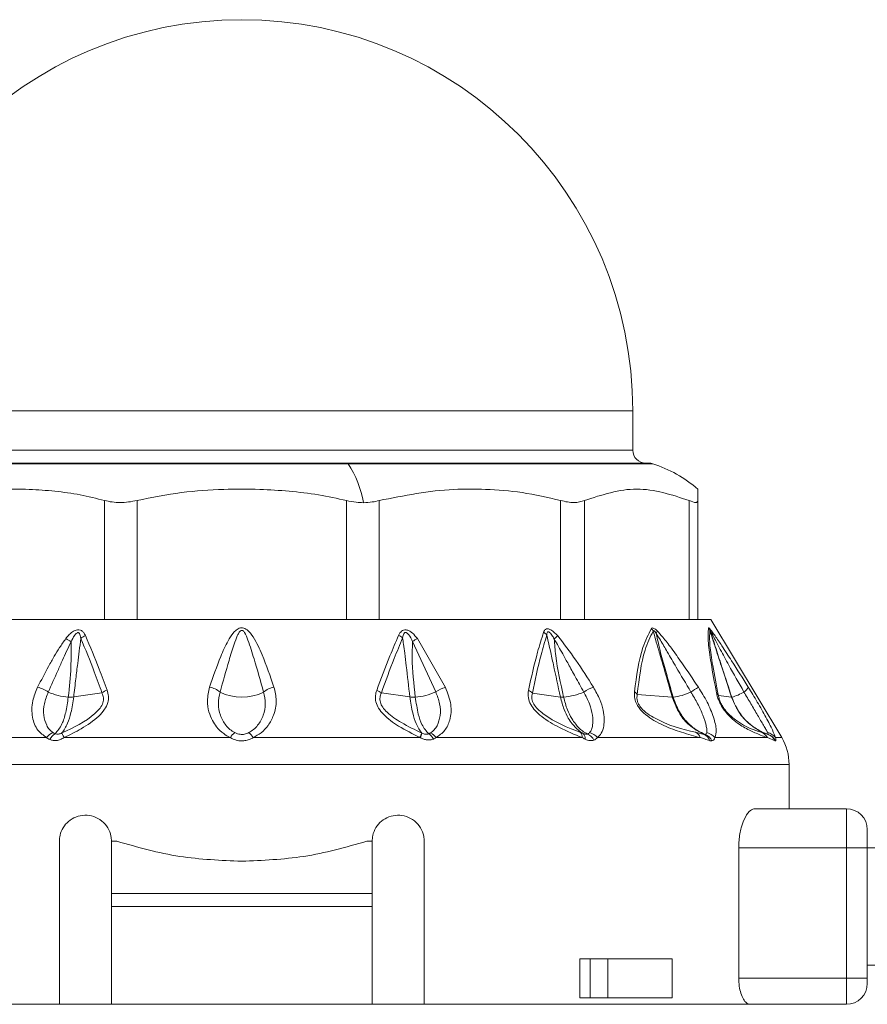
# Model space of a CAD drawing. Header units: millimetres. Extents: x -447 to 1924, y -61 to 422.
# Tile 54 of 60: x 1563 to 1596, y 158 to 196. Entities that reach past the tile are written whole.
import ezdxf

# ---------------------------------------------------------------- set-up
doc = ezdxf.new("R2010")
doc.units = ezdxf.units.MM

# ---------------------------------------------------------------- blocks, each defined once
blk = doc.blocks.new('Drawing View6')
at = {"color": 7, "linetype": 'Continuous', "lineweight": 18}
for p, q in [((-199.232, 2.025), (-169.232, 2.025)), ((-169.232, 0.525), (-169.232, 2.025)), ((-199.232, 0.525), (-169.232, 0.525)), ((-180.151, 0), (-200, 0)), ((-199.844, 0.025), (-180.191, 0.025)), ((-180.191, 0.025), (-168.62, 0.025)), ((-168.464, 0), (-180.151, 0)), ((-166.732, -0.972), (-166.732, -1.41)), ((-189.501, -5.975), (-189.501, -1.41)), ((-188.251, -5.975), (-188.251, -1.41)), ((-180.213, -5.975), (-180.213, -1.41)), ((-178.963, -5.975), (-178.963, -1.41)), ((-172.001, -5.975), (-172.001, -1.41)), ((-171.086, -5.975), (-171.086, -1.41)), ((-167.067, -5.975), (-167.067, -1.41)), ((-166.732, -5.975), (-166.732, -1.41)), ((-196.667, -5.975), (-189.285, -5.975)), ((-188.494, -5.975), (-189.285, -5.975)), ((-188.494, -5.975), (-179.97, -5.975)), ((-179.179, -5.975), (-179.97, -5.975)), ((-179.179, -5.975), (-171.797, -5.975)), ((-171.218, -5.975), (-171.797, -5.975)), ((-171.218, -5.975), (-166.956, -5.975)), ((-166.744, -5.975), (-166.956, -5.975)), ((-166.732, -5.975), (-166.232, -5.975)), ((-166.232, -5.975), (-163.517, -10.5)), ((-177.495, -6.703), (-176.419, -8.573)), ((-177.679, -6.814), (-176.791, -8.745)), ((-190.681, -8.939), (-189.598, -8.788)), ((-177.783, -8.939), (-178.877, -8.786)), ((-172.008, -8.944), (-173.079, -8.794)), ((-167.716, -8.949), (-169.059, -8.841)), ((-165.439, -8.95), (-165.945, -8.883)), ((-197.291, -10.5), (-191.725, -10.5)), ((-183.795, -10.5), (-177.378, -10.5)), ((-176.78, -10.5), (-171.173, -10.5)), ((-170.585, -10.5), (-166.639, -10.5)), ((-166.078, -10.5), (-164.066, -10.5)), ((-163.773, -10.622), (-164.066, -10.5)), ((-163.76, -10.5), (-163.517, -10.5)), ((-163.232, -11.529), (-205.232, -11.529)), ((-163.232, -13.225), (-163.232, -11.529)), ((-161.032, -13.225), (-164.542, -13.225)), ((-161.032, -13.225), (-161.032, -14.725)), ((-160.232, -14.025), (-160.232, -14.725)), ((-191.232, -20.725), (-191.232, -14.475)), ((-189.232, -16.475), (-189.232, -14.475)), ((-189.232, -14.475), (-189.023, -14.475)), ((-179.44, -14.475), (-179.232, -14.475)), ((-179.232, -14.475), (-179.232, -16.475)), ((-177.232, -14.475), (-177.232, -20.725)), ((-165.165, -14.725), (-165.165, -19.725)), ((-161.032, -14.725), (-165.165, -14.725)), ((-160.232, -14.725), (-161.032, -14.725)), ((-161.032, -14.725), (-161.032, -19.725)), ((-8.232, -14.725), (-160.232, -14.725)), ((-160.232, -14.725), (-160.232, -19.725)), ((-179.232, -16.475), (-189.232, -16.475)), ((-189.232, -16.975), (-189.232, -16.475)), ((-179.232, -16.975), (-179.232, -16.475)), ((-179.232, -16.975), (-189.232, -16.975)), ((-189.232, -16.975), (-189.232, -20.725)), ((-179.232, -20.725), (-179.232, -16.975)), ((-171.256, -18.975), (-171.256, -20.475)), ((-170.863, -18.975), (-171.256, -18.975)), ((-170.863, -20.475), (-170.863, -18.975)), ((-170.863, -18.975), (-170.19, -18.975)), ((-170.19, -20.475), (-170.19, -18.975)), ((-167.72, -18.975), (-170.19, -18.975)), ((-167.72, -18.975), (-167.72, -20.475)), ((-8.232, -19.225), (-160.232, -19.225)), ((-161.032, -19.725), (-165.165, -19.725)), ((-161.032, -19.725), (-161.032, -20.725)), ((-160.232, -19.725), (-161.032, -19.725)), ((-160.232, -19.925), (-160.232, -19.725)), ((-203.73, -20.725), (-191.232, -20.725)), ((-189.232, -20.725), (-191.232, -20.725)), ((-189.232, -20.725), (-179.232, -20.725)), ((-177.232, -20.725), (-179.232, -20.725)), ((-177.232, -20.725), (-164.734, -20.725)), ((-170.863, -20.475), (-171.256, -20.475)), ((-170.19, -20.475), (-170.863, -20.475)), ((-167.72, -20.475), (-170.19, -20.475)), ((-161.032, -20.725), (-164.734, -20.725))]:
    blk.add_line(p, q, dxfattribs=at)
at = {"color": 7, "linetype": 'Continuous', "lineweight": 18, "flags": 128}
blk.add_lwpolyline([(-191.047, -10.5), (-190.274, -10.5), (-189.492, -10.5), (-188.701, -10.5), (-187.903, -10.5), (-187.1, -10.5), (-186.292, -10.5), (-185.481, -10.5), (-184.668, -10.5)], dxfattribs=at)
at = {"color": 7, "linetype": 'Continuous', "lineweight": 18}
for centre, radius, start, end in [((-184.232, 2.025), 15, 0, 180), ((-168.732, 0.525), 0.5, 180, 270), ((-180.197, -0.029), 0.0545, 32.4847, 84.1078), ((-183.499, -2.174), 3.992, 9.8423, 32.9992), ((-168.62, -0.475), 0.5, 71.8336, 90), ((-170.069, -4.893), 5.15, 49.5824, 71.8336), ((-168.921, -6.65), 0.526, 26.2508, 39.2826), ((-168.682, -6.353), 0.386, 336.0125, 352.4908), ((-166.737, -6.561), 0.49, 19.7109, 32.7374), ((-166.562, -6.468), 0.324, 5.3451, 24.157), ((-191.689, -8.082), 1.547, 54.1818, 62.9072), ((-189.901, -7.307), 0.791, 114.7837, 129.6376), ((-178.515, -7.227), 0.712, 50.314, 65.1501), ((-176.873, -7.938), 1.383, 116.761, 125.6661), ((-172.958, -6.942), 0.57, 41.2449, 57.5029), ((-161.149, -19.377), 16.834, 130.6238, 131.2337), ((-192.392, -9.813), 1.29, 55.3117, 75.3484), ((-189.112, -9.441), 0.815, 110.5166, 126.6125), ((-185.644, -9.46), 0.913, 50.851, 78.7073), ((-182.82, -9.46), 0.913, 101.2927, 129.149), ((-176.129, -9.693), 1.156, 104.4895, 124.9247), ((-170.101, -10.285), 1.837, 110.463, 123.3954), ((-151.663, -31.794), 27.68, 122.9418, 123.6483), ((-165.177, -8.396), 0.414, 300.5566, 335.9135), ((-190.748, -6.765), 2.185, 245.4117, 266.2911), ((-184.232, -7.135), 1.82, 242.6733, 297.3267), ((-179.314, -9.374), 0.733, 53.3703, 69.4581), ((-177.714, -6.772), 2.178, 273.6863, 295.0719), ((-173.475, -9.208), 0.573, 46.304, 64.973), ((-172.079, -6.554), 2.401, 274.6668, 293.7561), ((-169.415, -9.111), 0.446, 37.1852, 56.0318), ((-167.693, -8.617), 0.332, 265.9431, 271.6453), ((-167.917, -6.863), 2.099, 276.3884, 295.8815), ((-166.22, -9.011), 0.304, 24.9283, 48.5641), ((-165.435, -8.914), 0.0357, 263.7523, 272.6346), ((-165.94, -7.105), 1.913, 285.3802, 300.5957), ((-191.285, -10.817), 0.543, 110.8768, 144.3208), ((-191.119, -10.792), 0.521, 122.0688, 155.3334), ((-184.157, -10.777), 0.582, 126.5982, 151.6208), ((-184.307, -10.777), 0.582, 28.3791, 53.4018), ((-178.786, -9.834), 1.539, 334.6618, 341.3124), ((-178.428, -10.032), 1.149, 335.9647, 344.8865), ((-177.299, -10.751), 0.461, 25.3523, 58.9903), ((-177.177, -10.767), 0.478, 33.9668, 67.8038), ((-171.406, -10.467), 0.235, 351.8615, 43.2923), ((-171.304, -10.524), 0.248, 352.1906, 45.9788), ((-171.173, -10.824), 0.506, 26.7165, 65.7489), ((-171.028, -10.866), 0.575, 39.5788, 75.5839), ((-166.991, -10.627), 0.374, 19.8732, 63.5408), ((-166.66, -10.737), 0.399, 17.9841, 66.0586), ((-166.634, -10.831), 0.489, 25.4801, 68.508), ((-166.507, -10.854), 0.556, 39.5362, 78.3552), ((-164.473, -10.723), 0.464, 28.6802, 68.1868), ((-164.145, -10.771), 0.47, 35.1923, 79.0329), ((-164.207, -10.832), 0.482, 25.7404, 70.6374), ((-164.203, -10.85), 0.5, 26.9031, 70.898), ((-165.232, -11.529), 2, 0, 30.9638), ((-161.032, -14.025), 0.8, 0, 90), ((-161.032, -19.925), 0.8, 270, 0)]:
    blk.add_arc(centre, radius, start, end, dxfattribs=at)
for points, knots in [([(-189.501, -1.41), (-189.811, -1.332), (-190.44, -1.175), (-191.405, -1.043), (-192.457, -0.966), (-193.652, -0.97), (-195.02, -1.073), (-195.971, -1.295), (-196.463, -1.41)], [0, 0, 0, 0, 0.135419, 0.274991, 0.415244, 0.585607, 0.785782, 1, 1, 1, 1]), ([(-180.213, -1.41), (-180.57, -1.332), (-181.296, -1.175), (-182.412, -1.043), (-183.625, -0.966), (-185.006, -0.97), (-186.585, -1.073), (-187.683, -1.295), (-188.251, -1.41)], [0, 0, 0, 0, 0.135414, 0.274984, 0.415234, 0.58558, 0.78576, 1, 1, 1, 1]), ([(-172.001, -1.41), (-172.492, -1.295), (-173.443, -1.073), (-174.815, -0.971), (-176.656, -0.953), (-178.008, -1.221), (-178.963, -1.41)], [0, 0, 0, 0, 0.21393, 0.414834, 0.587057, 1, 1, 1, 1]), ([(-167.067, -1.41), (-167.737, -1.19), (-169.077, -0.752), (-170.417, -1.191), (-171.086, -1.41)], [0, 0, 0, 0, 0.500234, 1, 1, 1, 1]), ([(-180.213, -1.41), (-180.088, -1.436), (-179.872, -1.483), (-179.657, -1.489), (-179.566, -1.492)], [0, 0, 0, 0, 0.5738678, 1, 1, 1, 1]), ([(-179.566, -1.492), (-179.45, -1.487), (-179.239, -1.479), (-179.049, -1.431), (-178.963, -1.41)], [0, 0, 0, 0, 0.54545, 1, 1, 1, 1]), ([(-190.984, -6.705), (-190.942, -6.653), (-190.866, -6.559), (-190.735, -6.443), (-190.604, -6.371), (-190.476, -6.354), (-190.37, -6.393), (-190.289, -6.476), (-190.253, -6.549), (-190.233, -6.588)], [0, 0, 0, 0, 0.1952, 0.351587, 0.494569, 0.605688, 0.718068, 0.846595, 1, 1, 1, 1]), ([(-182.998, -8.565), (-183.141, -8.149), (-183.365, -7.494), (-183.703, -6.756), (-183.95, -6.415), (-184.111, -6.311), (-184.201, -6.285), (-184.324, -6.293), (-184.451, -6.37), (-184.609, -6.538), (-184.818, -6.877), (-185.125, -7.569), (-185.331, -8.171), (-185.465, -8.565)], [0, 0, 0, 0, 0.25126, 0.396042, 0.462455, 0.47993, 0.495701, 0.509284, 0.540179, 0.56984, 0.63555, 0.761953, 1, 1, 1, 1]), ([(-183.396, -8.752), (-183.515, -8.327), (-183.701, -7.663), (-183.942, -6.901), (-184.076, -6.543), (-184.158, -6.428), (-184.188, -6.401), (-184.213, -6.39), (-184.234, -6.386), (-184.272, -6.395), (-184.313, -6.436), (-184.359, -6.507), (-184.436, -6.667), (-184.562, -7.018), (-184.783, -7.738), (-184.955, -8.35), (-185.068, -8.752)], [0, 0, 0, 0, 0.2643505, 0.412633, 0.4746961, 0.4850701, 0.4933102, 0.4966759, 0.4996534, 0.5050934, 0.5165262, 0.5306861, 0.5543543, 0.6190612, 0.7494353, 1, 1, 1, 1]), ([(-178.216, -6.581), (-178.2, -6.549), (-178.171, -6.489), (-178.108, -6.417), (-178.028, -6.369), (-177.921, -6.362), (-177.801, -6.405), (-177.646, -6.516), (-177.556, -6.628), (-177.495, -6.703)], [0, 0, 0, 0, 0.130793, 0.239578, 0.342332, 0.447729, 0.567765, 0.709784, 1, 1, 1, 1]), ([(-172.652, -6.462), (-172.633, -6.418), (-172.603, -6.351), (-172.507, -6.323), (-172.392, -6.351), (-172.251, -6.451), (-172.157, -6.55), (-172.11, -6.6)], [0, 0, 0, 0, 0.2451358, 0.373462, 0.502514, 0.7465812, 1, 1, 1, 1]), ([(-169.166, -8.741), (-169.084, -8.133), (-168.956, -7.176), (-168.632, -6.547), (-168.514, -6.317)], [0, 0, 0, 0, 0.635166, 1, 1, 1, 1]), ([(-168.514, -6.317), (-168.504, -6.307), (-168.482, -6.287), (-168.424, -6.305), (-168.362, -6.346), (-168.321, -6.383), (-168.3, -6.403)], [0, 0, 0, 0, 0.256292, 0.521443, 0.747401, 1, 1, 1, 1]), ([(-168.449, -6.418), (-168.448, -6.413), (-168.446, -6.403), (-168.438, -6.396), (-168.426, -6.396), (-168.404, -6.41), (-168.37, -6.449), (-168.345, -6.487), (-168.33, -6.509)], [0, 0, 0, 0, 0.1065218, 0.2012233, 0.2949732, 0.3967094, 0.6528189, 1, 1, 1, 1]), ([(-168.3, -6.403), (-168.226, -6.481), (-168.033, -6.688), (-167.719, -7.111), (-167.262, -7.75), (-166.925, -8.253), (-166.715, -8.565)], [0, 0, 0, 0, 0.125054, 0.329105, 0.583177, 1, 1, 1, 1]), ([(-166.019, -8.783), (-166.093, -8.389), (-166.226, -7.683), (-166.354, -6.778), (-166.335, -6.465), (-166.324, -6.296)], [0, 0, 0, 0, 0.366467, 0.656613, 1, 1, 1, 1]), ([(-166.324, -6.296), (-166.323, -6.293), (-166.32, -6.288), (-166.304, -6.295), (-166.281, -6.319), (-166.266, -6.335)], [0, 0, 0, 0, 0.222827, 0.488483, 1, 1, 1, 1]), ([(-165.945, -8.883), (-166.022, -8.489), (-166.16, -7.785), (-166.297, -6.879), (-166.283, -6.565), (-166.275, -6.395)], [0, 0, 0, 0, 0.368099, 0.658336, 1, 1, 1, 1]), ([(-166.275, -6.395), (-166.275, -6.394), (-166.275, -6.39), (-166.272, -6.39), (-166.266, -6.396), (-166.254, -6.412), (-166.245, -6.428), (-166.239, -6.437)], [0, 0, 0, 0, 0.1325739, 0.2714668, 0.4378351, 0.6868285, 1, 1, 1, 1]), ([(-165.439, -8.95), (-165.579, -8.522), (-165.776, -7.918), (-166.023, -7.164), (-166.162, -6.741), (-166.243, -6.493), (-166.275, -6.395)], [0, 0, 0, 0, 0.5028076, 0.7085926, 0.8855603, 1, 1, 1, 1]), ([(-166.266, -6.335), (-166.238, -6.37), (-166.178, -6.445), (-166.023, -6.665), (-165.775, -7.036), (-165.348, -7.695), (-165.012, -8.228), (-164.799, -8.565)], [0, 0, 0, 0, 0.063949, 0.139633, 0.317237, 0.568463, 1, 1, 1, 1]), ([(-192.065, -8.565), (-191.928, -8.299), (-191.723, -7.901), (-191.437, -7.398), (-191.223, -7.04), (-191.065, -6.819), (-190.984, -6.705)], [0, 0, 0, 0, 0.420929, 0.628617, 0.808166, 1, 1, 1, 1]), ([(-190.783, -6.828), (-190.743, -6.739), (-190.692, -6.628), (-190.599, -6.514), (-190.551, -6.479), (-190.515, -6.473), (-190.494, -6.477), (-190.476, -6.488), (-190.448, -6.519), (-190.423, -6.591), (-190.412, -6.658), (-190.406, -6.697)], [0, 0, 0, 0, 0.388853, 0.491139, 0.578102, 0.60706, 0.635628, 0.665912, 0.700316, 0.824763, 1, 1, 1, 1]), ([(-190.406, -6.697), (-190.428, -6.858), (-190.471, -7.178), (-190.534, -7.692), (-190.604, -8.278), (-190.654, -8.706), (-190.681, -8.939)], [0, 0, 0, 0, 0.21465, 0.427263, 0.688154, 1, 1, 1, 1]), ([(-190.406, -6.697), (-190.231, -7.123), (-189.948, -7.809), (-189.694, -8.518), (-189.598, -8.788)], [0, 0, 0, 0, 0.619883, 1, 1, 1, 1]), ([(-190.233, -6.588), (-190.052, -7.014), (-189.759, -7.699), (-189.497, -8.409), (-189.397, -8.678)], [0, 0, 0, 0, 0.620107, 1, 1, 1, 1]), ([(-179.057, -8.688), (-178.891, -8.244), (-178.625, -7.53), (-178.328, -6.841), (-178.216, -6.581)], [0, 0, 0, 0, 0.622343, 1, 1, 1, 1]), ([(-178.877, -8.786), (-178.716, -8.342), (-178.458, -7.629), (-178.169, -6.939), (-178.06, -6.679)], [0, 0, 0, 0, 0.622558, 1, 1, 1, 1]), ([(-178.06, -6.679), (-178.055, -6.647), (-178.045, -6.59), (-178.023, -6.527), (-178, -6.492), (-177.979, -6.475), (-177.953, -6.467), (-177.922, -6.472), (-177.874, -6.498), (-177.775, -6.607), (-177.72, -6.724), (-177.679, -6.814)], [0, 0, 0, 0, 0.1486655, 0.2587069, 0.3033944, 0.343965, 0.3814215, 0.4237767, 0.4707121, 0.5930499, 1, 1, 1, 1]), ([(-177.783, -8.939), (-177.829, -8.543), (-177.894, -7.984), (-177.976, -7.312), (-178.022, -6.955), (-178.049, -6.76), (-178.06, -6.679)], [0, 0, 0, 0, 0.5265308, 0.7416797, 0.8929338, 1, 1, 1, 1]), ([(-173.232, -8.689), (-173.123, -8.191), (-172.954, -7.423), (-172.731, -6.713), (-172.652, -6.462)], [0, 0, 0, 0, 0.6465737, 1, 1, 1, 1]), ([(-173.079, -8.794), (-172.976, -8.297), (-172.817, -7.529), (-172.604, -6.818), (-172.529, -6.567)], [0, 0, 0, 0, 0.647013, 1, 1, 1, 1]), ([(-172.529, -6.567), (-172.528, -6.545), (-172.526, -6.505), (-172.514, -6.463), (-172.497, -6.444), (-172.484, -6.438), (-172.468, -6.438), (-172.435, -6.45), (-172.387, -6.497), (-172.318, -6.589), (-172.274, -6.667), (-172.245, -6.717)], [0, 0, 0, 0, 0.137704, 0.249479, 0.286396, 0.321316, 0.355929, 0.392063, 0.53214, 0.696583, 1, 1, 1, 1]), ([(-172.008, -8.944), (-172.097, -8.531), (-172.224, -7.94), (-172.38, -7.229), (-172.464, -6.85), (-172.511, -6.648), (-172.529, -6.567)], [0, 0, 0, 0, 0.520969, 0.746083, 0.897634, 1, 1, 1, 1]), ([(-171.884, -8.947), (-172.002, -8.419), (-172.168, -7.678), (-172.228, -6.931), (-172.245, -6.717)], [0, 0, 0, 0, 0.713249, 1, 1, 1, 1]), ([(-172.245, -6.717), (-172.135, -6.909), (-171.95, -7.231), (-171.686, -7.712), (-171.418, -8.199), (-171.221, -8.554), (-171.112, -8.752)], [0, 0, 0, 0, 0.282705, 0.474543, 0.707985, 1, 1, 1, 1]), ([(-172.11, -6.6), (-171.873, -6.906), (-171.38, -7.543), (-170.961, -8.215), (-170.743, -8.565)], [0, 0, 0, 0, 0.480824, 1, 1, 1, 1]), ([(-169.059, -8.841), (-168.986, -8.234), (-168.872, -7.28), (-168.562, -6.648), (-168.449, -6.418)], [0, 0, 0, 0, 0.636507, 1, 1, 1, 1]), ([(-167.716, -8.949), (-167.836, -8.532), (-168.009, -7.933), (-168.223, -7.193), (-168.347, -6.766), (-168.419, -6.522), (-168.449, -6.418)], [0, 0, 0, 0, 0.493755, 0.710629, 0.87637, 1, 1, 1, 1]), ([(-167.683, -8.949), (-167.776, -8.618), (-167.936, -8.051), (-168.173, -7.238), (-168.277, -6.756), (-168.33, -6.509)], [0, 0, 0, 0, 0.40792, 0.697703, 1, 1, 1, 1]), ([(-168.33, -6.509), (-168.277, -6.593), (-168.131, -6.824), (-167.882, -7.258), (-167.493, -7.921), (-167.19, -8.433), (-167, -8.752)], [0, 0, 0, 0, 0.115112, 0.316391, 0.573412, 1, 1, 1, 1]), ([(-165.433, -8.95), (-165.549, -8.593), (-165.74, -8.007), (-166.016, -7.169), (-166.163, -6.689), (-166.239, -6.437)], [0, 0, 0, 0, 0.426007, 0.700145, 1, 1, 1, 1]), ([(-166.239, -6.437), (-166.189, -6.528), (-166.069, -6.748), (-165.839, -7.184), (-165.468, -7.864), (-165.161, -8.407), (-164.967, -8.752)], [0, 0, 0, 0, 0.12348, 0.298954, 0.554672, 1, 1, 1, 1]), ([(-191.657, -8.752), (-191.537, -8.48), (-191.357, -8.074), (-191.122, -7.552), (-190.955, -7.183), (-190.841, -6.948), (-190.783, -6.828)], [0, 0, 0, 0, 0.425602, 0.634107, 0.812726, 1, 1, 1, 1]), ([(-190.783, -6.828), (-190.78, -7.151), (-190.773, -7.86), (-190.848, -8.563), (-190.89, -8.946)], [0, 0, 0, 0, 0.455709, 1, 1, 1, 1]), ([(-177.574, -8.946), (-177.633, -8.44), (-177.714, -7.732), (-177.687, -7.018), (-177.679, -6.814)], [0, 0, 0, 0, 0.715322, 1, 1, 1, 1]), ([(-191.725, -10.5), (-191.845, -10.411), (-192.112, -10.212), (-192.296, -9.709), (-192.3, -9.129), (-192.138, -8.74), (-192.065, -8.565)], [0, 0, 0, 0, 0.209172, 0.469256, 0.760695, 1, 1, 1, 1]), ([(-189.397, -8.678), (-189.375, -8.757), (-189.332, -8.91), (-189.364, -9.168), (-189.493, -9.432), (-189.816, -9.796), (-190.357, -10.158), (-190.827, -10.391), (-191.047, -10.5)], [0, 0, 0, 0, 0.103652, 0.20385, 0.314185, 0.440661, 0.737374, 1, 1, 1, 1]), ([(-185.465, -8.565), (-185.506, -8.739), (-185.579, -9.055), (-185.512, -9.491), (-185.38, -9.826), (-185.192, -10.109), (-184.963, -10.343), (-184.758, -10.452), (-184.668, -10.5)], [0, 0, 0, 0, 0.237372, 0.431825, 0.589432, 0.718601, 0.877817, 1, 1, 1, 1]), ([(-183.795, -10.5), (-183.689, -10.441), (-183.463, -10.317), (-183.195, -10.018), (-182.975, -9.607), (-182.875, -9.097), (-182.959, -8.737), (-182.998, -8.565)], [0, 0, 0, 0, 0.147122, 0.312406, 0.50794, 0.764712, 1, 1, 1, 1]), ([(-176.419, -8.573), (-176.332, -8.794), (-176.165, -9.221), (-176.218, -9.794), (-176.412, -10.243), (-176.66, -10.416), (-176.78, -10.5)], [0, 0, 0, 0, 0.299106, 0.577097, 0.795469, 1, 1, 1, 1]), ([(-170.743, -8.565), (-170.654, -8.724), (-170.489, -9.018), (-170.363, -9.435), (-170.318, -9.774), (-170.338, -10.075), (-170.414, -10.329), (-170.533, -10.448), (-170.585, -10.5)], [0, 0, 0, 0, 0.217435, 0.40261, 0.562733, 0.698349, 0.867782, 1, 1, 1, 1]), ([(-166.715, -8.565), (-166.597, -8.755), (-166.356, -9.144), (-166.12, -9.719), (-166, -10.209), (-166.054, -10.409), (-166.078, -10.5)], [0, 0, 0, 0, 0.259032, 0.530639, 0.786951, 1, 1, 1, 1]), ([(-164.799, -8.565), (-164.682, -8.755), (-164.442, -9.145), (-164.117, -9.72), (-163.862, -10.21), (-163.792, -10.41), (-163.76, -10.5)], [0, 0, 0, 0, 0.259149, 0.531128, 0.788083, 1, 1, 1, 1]), ([(-191.478, -10.309), (-191.526, -10.271), (-191.624, -10.192), (-191.758, -9.974), (-191.849, -9.646), (-191.833, -9.202), (-191.716, -8.902), (-191.657, -8.752)], [0, 0, 0, 0, 0.117159, 0.239896, 0.491308, 0.745636, 1, 1, 1, 1]), ([(-190.89, -8.946), (-190.918, -9.147), (-190.974, -9.534), (-191.137, -10.047), (-191.302, -10.241), (-191.395, -10.351)], [0, 0, 0, 0, 0.321949, 0.6179, 1, 1, 1, 1]), ([(-189.598, -8.788), (-189.574, -8.848), (-189.528, -8.963), (-189.55, -9.17), (-189.667, -9.385), (-190.141, -9.856), (-190.682, -10.11), (-191.131, -10.321)], [0, 0, 0, 0, 0.097572, 0.186101, 0.286324, 0.407959, 1, 1, 1, 1]), ([(-190.681, -8.939), (-190.712, -9.147), (-190.769, -9.526), (-190.926, -10.02), (-191.056, -10.211), (-191.131, -10.321)], [0, 0, 0, 0, 0.342164, 0.623264, 1, 1, 1, 1]), ([(-190.89, -8.946), (-190.847, -8.947), (-190.772, -8.949), (-190.709, -8.942), (-190.681, -8.939)], [0, 0, 0, 0, 0.559728, 1, 1, 1, 1]), ([(-185.068, -8.752), (-185.099, -8.902), (-185.161, -9.203), (-185.076, -9.647), (-184.898, -9.974), (-184.695, -10.192), (-184.566, -10.271), (-184.503, -10.309)], [0, 0, 0, 0, 0.254556, 0.508885, 0.760231, 0.882933, 1, 1, 1, 1]), ([(-183.96, -10.309), (-183.897, -10.271), (-183.769, -10.192), (-183.566, -9.974), (-183.387, -9.646), (-183.303, -9.203), (-183.365, -8.902), (-183.396, -8.752)], [0, 0, 0, 0, 0.11715, 0.23987, 0.49125, 0.745581, 1, 1, 1, 1]), ([(-177.394, -10.493), (-177.672, -10.356), (-178.173, -10.109), (-178.716, -9.719), (-178.989, -9.383), (-179.097, -9.136), (-179.118, -8.897), (-179.076, -8.755), (-179.057, -8.688)], [0, 0, 0, 0, 0.331074, 0.596688, 0.707802, 0.810057, 0.910795, 1, 1, 1, 1]), ([(-177.327, -10.327), (-177.591, -10.199), (-178.057, -9.974), (-178.571, -9.633), (-178.831, -9.347), (-178.929, -9.144), (-178.941, -8.95), (-178.898, -8.84), (-178.877, -8.786)], [0, 0, 0, 0, 0.354402, 0.625668, 0.731992, 0.825042, 0.913282, 1, 1, 1, 1]), ([(-177.327, -10.327), (-177.402, -10.219), (-177.533, -10.03), (-177.693, -9.535), (-177.751, -9.151), (-177.783, -8.939)], [0, 0, 0, 0, 0.372806, 0.654894, 1, 1, 1, 1]), ([(-177.574, -8.946), (-177.616, -8.947), (-177.692, -8.949), (-177.755, -8.942), (-177.783, -8.939)], [0, 0, 0, 0, 0.559727, 1, 1, 1, 1]), ([(-177.061, -10.356), (-177.154, -10.251), (-177.314, -10.07), (-177.482, -9.568), (-177.541, -9.171), (-177.574, -8.946)], [0, 0, 0, 0, 0.369902, 0.642337, 1, 1, 1, 1]), ([(-176.791, -8.745), (-176.732, -8.898), (-176.613, -9.204), (-176.601, -9.657), (-176.699, -9.989), (-176.841, -10.21), (-176.945, -10.287), (-176.996, -10.325)], [0, 0, 0, 0, 0.254398, 0.508629, 0.760015, 0.882824, 1, 1, 1, 1]), ([(-171.173, -10.5), (-171.464, -10.378), (-171.985, -10.16), (-172.608, -9.803), (-172.974, -9.479), (-173.16, -9.23), (-173.262, -8.951), (-173.243, -8.781), (-173.232, -8.689)], [0, 0, 0, 0, 0.329595, 0.590214, 0.697936, 0.79287, 0.888175, 1, 1, 1, 1]), ([(-171.235, -10.305), (-171.723, -10.114), (-172.293, -9.891), (-172.878, -9.419), (-173.016, -9.247), (-173.078, -9.111), (-173.115, -8.962), (-173.094, -8.863), (-173.079, -8.794)], [0, 0, 0, 0, 0.62182, 0.726244, 0.812215, 0.854202, 0.896749, 1, 1, 1, 1]), ([(-171.132, -10.346), (-171.193, -10.307), (-171.343, -10.211), (-171.538, -10.006), (-171.722, -9.734), (-171.889, -9.398), (-171.965, -9.107), (-172.008, -8.944)], [0, 0, 0, 0, 0.154754, 0.378155, 0.536036, 0.740167, 1, 1, 1, 1]), ([(-171.884, -8.947), (-171.91, -8.948), (-171.956, -8.949), (-171.992, -8.945), (-172.008, -8.944)], [0, 0, 0, 0, 0.559847, 1, 1, 1, 1]), ([(-170.965, -10.362), (-171.033, -10.324), (-171.2, -10.232), (-171.401, -10.026), (-171.592, -9.751), (-171.764, -9.411), (-171.841, -9.114), (-171.884, -8.947)], [0, 0, 0, 0, 0.154429, 0.377318, 0.534784, 0.73906, 1, 1, 1, 1]), ([(-171.112, -8.752), (-171.033, -8.902), (-170.875, -9.203), (-170.761, -9.647), (-170.753, -9.974), (-170.803, -10.192), (-170.858, -10.271), (-170.885, -10.309)], [0, 0, 0, 0, 0.25458, 0.508904, 0.76024, 0.882936, 1, 1, 1, 1]), ([(-166.639, -10.5), (-166.874, -10.437), (-167.312, -10.318), (-167.923, -10.099), (-168.396, -9.863), (-168.723, -9.645), (-168.969, -9.401), (-169.112, -9.159), (-169.175, -8.938), (-169.169, -8.809), (-169.166, -8.741)], [0, 0, 0, 0, 0.272182, 0.508365, 0.629093, 0.73152, 0.817422, 0.871713, 0.931474, 1, 1, 1, 1]), ([(-166.824, -10.292), (-167.334, -10.177), (-167.922, -10.043), (-168.672, -9.585), (-168.837, -9.442), (-168.936, -9.332), (-169.012, -9.212), (-169.06, -9.085), (-169.077, -8.957), (-169.066, -8.882), (-169.059, -8.841)], [0, 0, 0, 0, 0.6559468, 0.7563235, 0.7984913, 0.8352458, 0.8712873, 0.9076823, 0.9502363, 1, 1, 1, 1]), ([(-166.498, -10.373), (-166.697, -10.267), (-167.051, -10.079), (-167.477, -9.574), (-167.631, -9.171), (-167.716, -8.949)], [0, 0, 0, 0, 0.365427, 0.649355, 1, 1, 1, 1]), ([(-166.454, -10.375), (-166.551, -10.332), (-166.781, -10.229), (-167.107, -9.967), (-167.458, -9.549), (-167.601, -9.168), (-167.683, -8.95)], [0, 0, 0, 0, 0.171049, 0.404806, 0.657867, 1, 1, 1, 1]), ([(-167, -8.752), (-166.911, -8.902), (-166.731, -9.202), (-166.531, -9.646), (-166.426, -9.974), (-166.385, -10.192), (-166.391, -10.271), (-166.394, -10.309)], [0, 0, 0, 0, 0.25439, 0.508653, 0.760074, 0.882846, 1, 1, 1, 1]), ([(-164.066, -10.5), (-164.201, -10.452), (-164.442, -10.366), (-164.893, -10.154), (-165.277, -9.91), (-165.563, -9.639), (-165.711, -9.464), (-165.828, -9.288), (-165.916, -9.117), (-165.983, -8.942), (-166.007, -8.838), (-166.019, -8.783)], [0, 0, 0, 0, 0.285538, 0.509527, 0.703241, 0.765072, 0.819711, 0.859429, 0.901399, 0.9481, 1, 1, 1, 1]), ([(-164.301, -10.292), (-164.57, -10.217), (-164.881, -10.132), (-165.468, -9.682), (-165.615, -9.532), (-165.712, -9.415), (-165.798, -9.285), (-165.868, -9.147), (-165.919, -9.008), (-165.936, -8.926), (-165.945, -8.883)], [0, 0, 0, 0, 0.656198, 0.757587, 0.799792, 0.836227, 0.871671, 0.907777, 0.950014, 1, 1, 1, 1]), ([(-164.047, -10.377), (-164.146, -10.337), (-164.392, -10.24), (-164.763, -9.986), (-165.174, -9.565), (-165.342, -9.173), (-165.439, -8.95)], [0, 0, 0, 0, 0.155639, 0.387571, 0.650535, 1, 1, 1, 1]), ([(-164.039, -10.377), (-164.139, -10.338), (-164.386, -10.24), (-164.757, -9.987), (-165.168, -9.566), (-165.337, -9.174), (-165.433, -8.95)], [0, 0, 0, 0, 0.155657, 0.38755, 0.650476, 1, 1, 1, 1]), ([(-164.967, -8.752), (-164.877, -8.902), (-164.698, -9.202), (-164.437, -9.646), (-164.247, -9.974), (-164.12, -10.192), (-164.076, -10.271), (-164.055, -10.309)], [0, 0, 0, 0, 0.25439, 0.508653, 0.760076, 0.882848, 1, 1, 1, 1]), ([(-191.592, -10.575), (-191.619, -10.563), (-191.666, -10.541), (-191.707, -10.513), (-191.725, -10.5)], [0, 0, 0, 0, 0.55931, 1, 1, 1, 1]), ([(-191.047, -10.5), (-191.095, -10.527), (-191.191, -10.58), (-191.339, -10.614), (-191.477, -10.613), (-191.553, -10.588), (-191.592, -10.575)], [0, 0, 0, 0, 0.273675, 0.544486, 0.766897, 1, 1, 1, 1]), ([(-191.395, -10.351), (-191.412, -10.344), (-191.441, -10.332), (-191.467, -10.316), (-191.478, -10.309)], [0, 0, 0, 0, 0.555851, 1, 1, 1, 1]), ([(-191.131, -10.321), (-191.153, -10.332), (-191.197, -10.353), (-191.269, -10.368), (-191.337, -10.369), (-191.376, -10.357), (-191.395, -10.351)], [0, 0, 0, 0, 0.255573, 0.503234, 0.749597, 1, 1, 1, 1]), ([(-191.047, -10.5), (-191.071, -10.453), (-191.113, -10.368), (-191.125, -10.336), (-191.131, -10.321)], [0, 0, 0, 0, 0.559299, 1, 1, 1, 1]), ([(-184.668, -10.5), (-184.596, -10.537), (-184.463, -10.603), (-184.252, -10.632), (-184.071, -10.614), (-183.92, -10.568), (-183.834, -10.521), (-183.795, -10.5)], [0, 0, 0, 0, 0.269902, 0.490211, 0.672926, 0.851395, 1, 1, 1, 1]), ([(-184.503, -10.309), (-184.468, -10.325), (-184.403, -10.355), (-184.302, -10.376), (-184.213, -10.379), (-184.095, -10.367), (-184.017, -10.333), (-183.96, -10.309)], [0, 0, 0, 0, 0.212437, 0.388959, 0.539022, 0.670349, 1, 1, 1, 1]), ([(-177.378, -10.5), (-177.381, -10.499), (-177.387, -10.496), (-177.392, -10.494), (-177.394, -10.493)], [0, 0, 0, 0, 0.558902, 1, 1, 1, 1]), ([(-176.882, -10.553), (-176.92, -10.566), (-176.996, -10.591), (-177.125, -10.589), (-177.256, -10.562), (-177.337, -10.521), (-177.378, -10.5)], [0, 0, 0, 0, 0.249494, 0.497197, 0.746131, 1, 1, 1, 1]), ([(-177.318, -10.332), (-177.32, -10.331), (-177.323, -10.329), (-177.326, -10.328), (-177.327, -10.327)], [0, 0, 0, 0, 0.557216, 1, 1, 1, 1]), ([(-177.061, -10.356), (-177.08, -10.362), (-177.118, -10.374), (-177.184, -10.374), (-177.253, -10.361), (-177.297, -10.341), (-177.318, -10.332)], [0, 0, 0, 0, 0.250852, 0.497991, 0.745905, 1, 1, 1, 1]), ([(-176.996, -10.325), (-177.008, -10.331), (-177.028, -10.343), (-177.051, -10.352), (-177.061, -10.356)], [0, 0, 0, 0, 0.562939, 1, 1, 1, 1]), ([(-176.78, -10.5), (-176.798, -10.511), (-176.831, -10.531), (-176.867, -10.546), (-176.882, -10.553)], [0, 0, 0, 0, 0.559965, 1, 1, 1, 1]), ([(-171.132, -10.346), (-171.151, -10.339), (-171.185, -10.325), (-171.22, -10.311), (-171.235, -10.305)], [0, 0, 0, 0, 0.562686, 1, 1, 1, 1]), ([(-171.058, -10.558), (-171.08, -10.547), (-171.118, -10.528), (-171.156, -10.509), (-171.173, -10.5)], [0, 0, 0, 0, 0.561612, 1, 1, 1, 1]), ([(-170.965, -10.362), (-170.991, -10.368), (-171.039, -10.379), (-171.102, -10.357), (-171.132, -10.346)], [0, 0, 0, 0, 0.5409025, 1, 1, 1, 1]), ([(-170.721, -10.596), (-170.77, -10.608), (-170.845, -10.626), (-170.964, -10.6), (-171.027, -10.572), (-171.058, -10.558)], [0, 0, 0, 0, 0.4808387, 0.7383008, 1, 1, 1, 1]), ([(-170.885, -10.309), (-170.898, -10.322), (-170.921, -10.343), (-170.951, -10.357), (-170.965, -10.362)], [0, 0, 0, 0, 0.569816, 1, 1, 1, 1]), ([(-170.585, -10.5), (-170.607, -10.522), (-170.646, -10.561), (-170.698, -10.586), (-170.721, -10.596)], [0, 0, 0, 0, 0.56467, 1, 1, 1, 1]), ([(-166.498, -10.373), (-166.558, -10.358), (-166.664, -10.333), (-166.776, -10.305), (-166.824, -10.292)], [0, 0, 0, 0, 0.565432, 1, 1, 1, 1]), ([(-166.28, -10.614), (-166.346, -10.594), (-166.462, -10.558), (-166.586, -10.518), (-166.639, -10.5)], [0, 0, 0, 0, 0.564676, 1, 1, 1, 1]), ([(-166.454, -10.375), (-166.461, -10.376), (-166.474, -10.378), (-166.491, -10.374), (-166.498, -10.373)], [0, 0, 0, 0, 0.559121, 1, 1, 1, 1]), ([(-166.394, -10.309), (-166.4, -10.326), (-166.41, -10.357), (-166.44, -10.369), (-166.454, -10.375)], [0, 0, 0, 0, 0.509913, 1, 1, 1, 1]), ([(-166.078, -10.5), (-166.091, -10.531), (-166.115, -10.589), (-166.168, -10.61), (-166.192, -10.62)], [0, 0, 0, 0, 0.541803, 1, 1, 1, 1]), ([(-164.047, -10.377), (-164.088, -10.363), (-164.165, -10.339), (-164.258, -10.307), (-164.301, -10.292)], [0, 0, 0, 0, 0.542941, 1, 1, 1, 1]), ([(-164.055, -10.309), (-164.046, -10.327), (-164.03, -10.362), (-164.036, -10.372), (-164.039, -10.377)], [0, 0, 0, 0, 0.510723, 1, 1, 1, 1]), ([(-164.039, -10.377), (-164.041, -10.377), (-164.043, -10.378), (-164.046, -10.377), (-164.047, -10.377)], [0, 0, 0, 0, 0.55978, 1, 1, 1, 1]), ([(-163.76, -10.5), (-163.751, -10.536), (-163.734, -10.6), (-163.75, -10.616), (-163.757, -10.624)], [0, 0, 0, 0, 0.572072, 1, 1, 1, 1]), ([(-166.192, -10.62), (-166.207, -10.622), (-166.234, -10.626), (-166.266, -10.618), (-166.28, -10.614)], [0, 0, 0, 0, 0.559055, 1, 1, 1, 1]), ([(-163.757, -10.624), (-163.759, -10.624), (-163.764, -10.625), (-163.77, -10.623), (-163.773, -10.622)], [0, 0, 0, 0, 0.559761, 1, 1, 1, 1]), ([(-191.232, -14.475), (-191.227, -14.398), (-191.214, -14.214), (-191.097, -13.942), (-190.886, -13.695), (-190.597, -13.524), (-190.257, -13.455), (-189.906, -13.507), (-189.593, -13.679), (-189.362, -13.944), (-189.247, -14.226), (-189.236, -14.407), (-189.232, -14.475)], [0, 0, 0, 0, 0.072436, 0.171678, 0.273655, 0.380851, 0.493082, 0.607601, 0.720798, 0.830386, 0.936169, 1, 1, 1, 1]), ([(-179.232, -14.475), (-179.227, -14.4), (-179.215, -14.216), (-179.097, -13.941), (-178.88, -13.69), (-178.59, -13.521), (-178.255, -13.456), (-177.909, -13.507), (-177.596, -13.676), (-177.362, -13.942), (-177.247, -14.227), (-177.236, -14.409), (-177.232, -14.475)], [0, 0, 0, 0, 0.070113, 0.172193, 0.275296, 0.380868, 0.489956, 0.602613, 0.717149, 0.830046, 0.937783, 1, 1, 1, 1]), ([(-164.542, -13.225), (-164.599, -13.239), (-164.724, -13.268), (-164.916, -13.519), (-165.075, -13.923), (-165.155, -14.358), (-165.162, -14.629), (-165.165, -14.725)], [0, 0, 0, 0, 0.198955, 0.434328, 0.666448, 0.882432, 1, 1, 1, 1]), ([(-184.232, -15.239), (-185.032, -15.206), (-186.674, -15.139), (-188.227, -14.7), (-189.023, -14.475)], [0, 0, 0, 0, 0.486988, 1, 1, 1, 1]), ([(-179.44, -14.475), (-180.237, -14.7), (-181.79, -15.139), (-183.432, -15.206), (-184.232, -15.239)], [0, 0, 0, 0, 0.513031, 1, 1, 1, 1]), ([(-165.165, -19.725), (-165.164, -19.751), (-165.163, -19.879), (-165.137, -20.108), (-165.064, -20.377), (-164.957, -20.589), (-164.841, -20.707), (-164.765, -20.72), (-164.734, -20.725)], [0, 0, 0, 0, 0.047967, 0.235568, 0.425729, 0.628869, 0.84956, 1, 1, 1, 1])]:
    blk.add_open_spline(points, degree=3, knots=knots, dxfattribs=at)
for points in [[(-189.501, -1.41), (-189.304, -1.451), (-188.909, -1.532), (-188.47, -1.451), (-188.251, -1.41)], [(-172.001, -1.41), (-171.819, -1.451), (-171.453, -1.532), (-171.208, -1.451), (-171.086, -1.41)], [(-167.067, -1.41), (-166.97, -1.451), (-166.776, -1.532), (-166.747, -1.451), (-166.732, -1.41)]]:
    blk.add_open_spline(points, degree=3, dxfattribs=at)

msp = doc.modelspace()

# ---------------------------------------------------------------- block references
at = {"color": 7, "linetype": 'Continuous', "lineweight": 18}
msp.add_blockref('Drawing View6', (1755.875, 179.083), dxfattribs=at)

doc.saveas('drawing.dxf')
